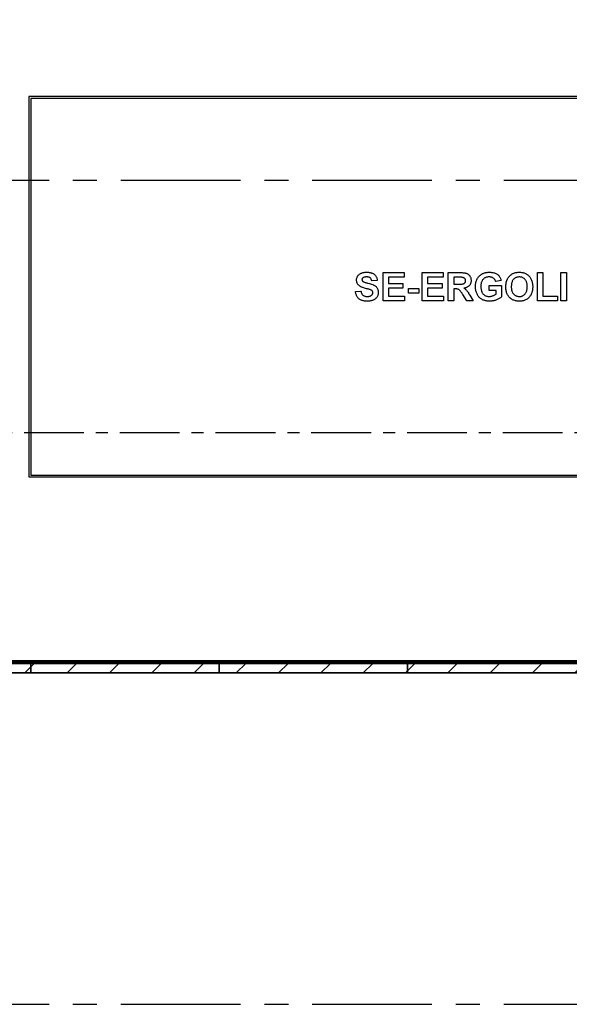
# Model space of a CAD drawing. Header units: millimetres. Extents: x 250 to 59450, y 0 to 41800.
# Tile 80 of 148: x 44524 to 47440, y 10686 to 15914. Entities that reach past the tile are written whole.
import ezdxf

# ---------------------------------------------------------------- set-up
doc = ezdxf.new("R2010")
doc.units = ezdxf.units.MM
doc.header["$LTSCALE"] = 50
doc.header["$PDSIZE"] = -1
doc.linetypes.add('CENTER', pattern=[10.16, 6.35, -1.27, 1.27, -1.27])
doc.linetypes.add('CENTERX2', pattern=[20.32, 12.7, -2.54, 2.54, -2.54])
doc.layers.add('KONTUR', color=7, linetype='Continuous')
doc.layers.add('SCHNITT', color=5, linetype='CENTER')

# ---------------------------------------------------------------- blocks, each defined once
blk = doc.blocks.new('Gitterrost')
at = {"color": 7, "linetype": 'Continuous', "lineweight": 0}
blk.add_point((0, 0), dxfattribs=at)
at = {"layer": 'KONTUR', "color": 8, "true_color": 0x808080}
for p, q in [((5817, -2483), (5817, -41924)), ((9150, -2483), (9150, -41924)), ((12483, -2483), (12483, -35964)), ((15817, -2483), (15817, -29510)), ((19150, -2483), (19150, -24930)), ((22483, -2483), (22483, -21376)), ((25817, -2483), (25817, -18520)), ((29150, -2483), (29150, -16196)), ((32483, -2483), (32483, -14306)), ((35817, -2483), (35817, -12787)), ((39150, -2483), (39150, -10787)), ((2483, -5817), (41924, -5817)), ((2483, -9150), (41924, -9150)), ((2483, -12483), (35964, -12483)), ((2483, -15817), (29510, -15817)), ((2483, -19150), (24930, -19150)), ((2483, -22483), (21376, -22483)), ((2483, -25817), (18520, -25817)), ((2483, -29150), (16196, -29150)), ((2483, -32483), (14306, -32483)), ((2483, -35817), (12787, -35817)), ((2483, -39150), (10787, -39150))]:
    blk.add_line(p, q, dxfattribs=at)
blk = doc.blocks.new('Block1')
at = {"color": 7, "linetype": 'Continuous'}
blk.add_blockref('Gitterrost', (0, 198500), dxfattribs=at)
for p, rotation in [((348500, 198500), 270.0000000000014), ((0, 0), 90.0000000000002), ((348500, 0), 180.000000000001)]:
    blk.add_blockref('Gitterrost', p, dxfattribs=dict(at, rotation=rotation))

msp = doc.modelspace()

# ---------------------------------------------------------------- hatches: boundary and pattern name
at = {"layer": 'SCHNITT', "linetype": 'Continuous', "lineweight": 18}
h = msp.add_hatch(dxfattribs=at)
h.set_pattern_fill('ANSI31', color=256, scale=50, angle=3e-322, style=0)
h.paths.add_polyline_path([(44582.36, 12496.38), (43582.36, 12496.38), (43582.36, 12446.38), (44582.36, 12446.38)], flags=0)
h = msp.add_hatch(dxfattribs=at)
h.set_pattern_fill('ANSI31', color=256, scale=50, angle=3e-322, style=0)
h.paths.add_polyline_path([(45582.36, 12496.38), (44582.36, 12496.38), (44582.36, 12446.38), (45582.36, 12446.38)], flags=0)
h = msp.add_hatch(dxfattribs=at)
h.set_pattern_fill('ANSI31', color=256, scale=50, angle=3e-322, style=0)
h.paths.add_polyline_path([(46582.36, 12496.38), (45582.36, 12496.38), (45582.36, 12446.38), (46582.36, 12446.38)], flags=0)
h = msp.add_hatch(dxfattribs=at)
h.set_pattern_fill('ANSI31', color=256, scale=50, angle=3e-322, style=0)
h.paths.add_polyline_path([(47582.36, 12496.38), (46582.36, 12496.38), (46582.36, 12446.38), (47582.36, 12446.38)], flags=0)

# ---------------------------------------------------------------- linework, layer by layer
at = {"color": 136, "linetype": 'Continuous', "lineweight": 25, "true_color": 0x008080}
for p, q in [((49592.36, 15506.38), (44572.36, 15506.38)), ((44572.36, 15506.38), (44572.36, 13486.38)), ((49582.36, 15496.38), (44582.36, 15496.38)), ((44582.36, 15496.38), (44582.36, 13496.38)), ((46451.59, 14571.38), (46563.12, 14571.38)), ((46451.59, 14421.38), (46451.59, 14571.38)), ((46480.43, 14546.38), (46480.43, 14513.69)), ((46563.12, 14546.38), (46480.43, 14546.38)), ((46563.12, 14571.38), (46563.12, 14546.38)), ((46659.28, 14571.38), (46770.82, 14571.38)), ((46659.28, 14421.38), (46659.28, 14571.38)), ((46688.12, 14546.38), (46688.12, 14513.69)), ((46770.82, 14546.38), (46688.12, 14546.38)), ((46770.82, 14571.38), (46770.82, 14546.38)), ((46797.74, 14571.38), (46860.69, 14571.38)), ((46797.74, 14421.38), (46797.74, 14571.38)), ((46851.11, 14546.38), (46826.59, 14546.38)), ((46826.59, 14546.38), (46826.59, 14509.84)), ((47270.82, 14571.38), (47299.66, 14571.38)), ((47270.82, 14421.38), (47270.82, 14571.38)), ((47299.66, 14571.38), (47299.66, 14446.38)), ((47395.82, 14571.38), (47424.66, 14571.38)), ((47395.82, 14421.38), (47395.82, 14571.38)), ((47424.66, 14571.38), (47424.66, 14421.38)), ((46420.82, 14529.07), (46391.97, 14527.15)), ((46480.43, 14513.69), (46557.36, 14513.69)), ((46480.43, 14488.69), (46480.43, 14446.38)), ((46557.36, 14488.69), (46480.43, 14488.69)), ((46557.36, 14513.69), (46557.36, 14488.69)), ((46586.2, 14486.76), (46641.97, 14486.76)), ((46586.2, 14461.76), (46586.2, 14486.76)), ((46641.97, 14486.76), (46641.97, 14461.76)), ((46688.12, 14513.69), (46765.05, 14513.69)), ((46688.12, 14488.69), (46688.12, 14446.38)), ((46765.05, 14488.69), (46688.12, 14488.69)), ((46765.05, 14513.69), (46765.05, 14488.69)), ((46826.59, 14509.84), (46849.81, 14509.84)), ((46826.59, 14484.84), (46826.59, 14421.38)), ((46833.05, 14484.84), (46826.59, 14484.84)), ((47015.05, 14502.15), (47080.43, 14502.15)), ((47015.05, 14477.15), (47015.05, 14502.15)), ((47078.51, 14529.07), (47049.66, 14523.3)), ((47080.43, 14502.15), (47080.43, 14441.87)), ((46305.43, 14471.38), (46334.28, 14473.3)), ((46480.43, 14446.38), (46565.05, 14446.38)), ((46565.05, 14446.38), (46565.05, 14421.38)), ((46641.97, 14461.76), (46586.2, 14461.76)), ((46688.12, 14446.38), (46772.74, 14446.38)), ((46772.74, 14446.38), (46772.74, 14421.38)), ((46896.72, 14421.38), (46875.38, 14455.42)), ((46912.25, 14451.06), (46930.43, 14421.38)), ((47051.59, 14477.15), (47015.05, 14477.15)), ((47051.59, 14457.59), (47051.59, 14477.15)), ((47299.66, 14446.38), (47376.59, 14446.38)), ((47376.59, 14446.38), (47376.59, 14421.38)), ((46565.05, 14421.38), (46451.59, 14421.38)), ((46772.74, 14421.38), (46659.28, 14421.38)), ((46826.59, 14421.38), (46797.74, 14421.38)), ((46930.43, 14421.38), (46896.72, 14421.38)), ((47376.59, 14421.38), (47270.82, 14421.38)), ((47424.66, 14421.38), (47395.82, 14421.38)), ((44582.36, 13496.38), (49582.36, 13496.38)), ((44572.36, 13486.38), (49592.36, 13486.38)), ((43597.36, 12511.38), (50567.36, 12511.38))]:
    msp.add_line(p, q, dxfattribs=at)
at = {"color": 7, "linetype": 'CENTERX2'}
for p, q in [((26772.36, 15061.38), (57647.36, 15061.38)), ((26772.36, 10686.38), (57647.36, 10686.38))]:
    msp.add_line(p, q, dxfattribs=at)
at = {"color": 7, "linetype": 'Continuous', "lineweight": 25}
for p, q in [((43582.36, 12496.38), (44582.36, 12496.38)), ((50542.36, 12498.38), (43622.36, 12498.38)), ((44582.36, 12496.38), (44582.36, 12446.38)), ((44582.36, 12446.38), (44582.36, 12496.38)), ((44582.36, 12496.38), (45582.36, 12496.38)), ((45582.36, 12446.38), (45582.36, 12496.38)), ((45582.36, 12496.38), (46582.36, 12496.38)), ((45582.36, 12496.38), (45582.36, 12446.38)), ((46582.36, 12496.38), (46582.36, 12446.38)), ((46582.36, 12446.38), (46582.36, 12496.38)), ((46582.36, 12496.38), (47582.36, 12496.38)), ((44582.36, 12446.38), (43582.36, 12446.38)), ((50542.36, 12444.38), (43622.36, 12444.38)), ((45582.36, 12446.38), (44582.36, 12446.38)), ((46582.36, 12446.38), (45582.36, 12446.38)), ((47582.36, 12446.38), (46582.36, 12446.38))]:
    msp.add_line(p, q, dxfattribs=at)
at = {"color": 250, "linetype": 'Continuous', "lineweight": 25, "true_color": 0x404040}
for p, q in [((50572.36, 12506.38), (43592.36, 12506.38)), ((43592.36, 12506.38), (50572.36, 12506.38))]:
    msp.add_line(p, q, dxfattribs=at)
at = {"color": 136, "linetype": 'Continuous', "lineweight": 25, "true_color": 0x008080}
for points, knots in [([(46311.2, 14531.86), (46311.28, 14533.89), (46311.45, 14537.95), (46312.97, 14543.87), (46315.32, 14549.5), (46318.47, 14554.71), (46322.37, 14559.4), (46327.03, 14563.34), (46332.38, 14566.66), (46338.33, 14569.28), (46344.74, 14571.22), (46351.31, 14572.49), (46357.97, 14573.16), (46362.43, 14573.25), (46364.66, 14573.3)], [0, 0, 0, 0, 0.0800004, 0.1600218, 0.2400286, 0.3200184, 0.3999739, 0.4799439, 0.5599179, 0.6478961, 0.7359171, 0.8239549, 0.9119674, 1, 1, 1, 1]), ([(46344.77, 14542.98), (46343.98, 14542.36), (46342.42, 14541.1), (46340.93, 14538.7), (46340.19, 14536.23), (46340.09, 14534.66), (46340.05, 14533.88)], [0, 0, 0, 0, 0.2798969, 0.5599466, 0.7797635, 1, 1, 1, 1]), ([(46340.05, 14533.88), (46340.11, 14532.91), (46340.23, 14530.98), (46341.35, 14528.49), (46342.81, 14526.48), (46343.93, 14525.46), (46344.49, 14524.95)], [0, 0, 0, 0, 0.279736, 0.5600316, 0.7797083, 1, 1, 1, 1]), ([(46365.02, 14548.3), (46363.03, 14548.25), (46359.06, 14548.14), (46353.6, 14547.15), (46348.73, 14545.48), (46346.09, 14543.82), (46344.77, 14542.98)], [0, 0, 0, 0, 0.280107, 0.5601017, 0.7800756, 1, 1, 1, 1]), ([(46364.66, 14573.3), (46366.81, 14573.27), (46371.1, 14573.22), (46377.53, 14572.63), (46383.9, 14571.63), (46390.16, 14570.02), (46396.19, 14567.71), (46401.9, 14564.68), (46407.2, 14560.6), (46411.93, 14555.57), (46415.84, 14549.62), (46418.64, 14543.07), (46420.32, 14536.15), (46420.65, 14531.43), (46420.82, 14529.07)], [0, 0, 0, 0, 0.0800317, 0.16006, 0.2400872, 0.3201055, 0.400124, 0.4801236, 0.5601135, 0.6480771, 0.7360475, 0.8240061, 0.9119967, 1, 1, 1, 1]), ([(46391.97, 14527.15), (46391.69, 14528.55), (46391.14, 14531.36), (46389.76, 14535.44), (46387.74, 14539.25), (46384.99, 14542.59), (46381.48, 14545.09), (46377.54, 14546.73), (46373.43, 14547.71), (46369.24, 14548.21), (46366.42, 14548.27), (46365.02, 14548.3)], [0, 0, 0, 0, 0.1120532, 0.2241098, 0.3360702, 0.4480107, 0.5598771, 0.6698228, 0.7798571, 0.889908, 1, 1, 1, 1]), ([(46874.03, 14545.9), (46871.9, 14546.03), (46867.62, 14546.29), (46859.97, 14546.35), (46854.47, 14546.37), (46851.11, 14546.38)], [0, 0, 0, 0, 0.2799371, 0.5599618, 1, 1, 1, 1]), ([(46860.69, 14571.38), (46862.65, 14571.37), (46866.56, 14571.34), (46872.43, 14571.14), (46878.29, 14570.71), (46884.13, 14570.07), (46889.91, 14569.02), (46895.57, 14567.41), (46900.68, 14564.99), (46905.06, 14561.84), (46908.78, 14558.28), (46911.91, 14554.18), (46914.77, 14549.23), (46917.12, 14543.39), (46918.66, 14536.67), (46918.81, 14532.11), (46918.89, 14529.82)], [0, 0, 0, 0, 0.0714644, 0.1429272, 0.2143936, 0.2858495, 0.3573056, 0.4287301, 0.5001108, 0.5626068, 0.6250877, 0.6875909, 0.7501, 0.8333798, 0.9166824, 1, 1, 1, 1]), ([(46890.05, 14528.5), (46889.99, 14529.72), (46889.88, 14532.16), (46888.91, 14535.71), (46887.13, 14538.94), (46884.55, 14541.66), (46881.37, 14543.74), (46877.79, 14545.17), (46875.29, 14545.65), (46874.03, 14545.9)], [0, 0, 0, 0, 0.1400452, 0.2800534, 0.420006, 0.5599338, 0.70659, 0.8532765, 1, 1, 1, 1]), ([(46941.97, 14496.89), (46942.04, 14499.99), (46942.19, 14506.2), (46943.5, 14515.44), (46945.74, 14524.49), (46949.03, 14533.22), (46953.25, 14541.48), (46958.58, 14549.01), (46964.9, 14555.65), (46972.06, 14561.4), (46977.38, 14564.39), (46980.04, 14565.88)], [0, 0, 0, 0, 0.1120226, 0.2240386, 0.3360613, 0.4480579, 0.5600564, 0.6700396, 0.7800159, 0.8900205, 1, 1, 1, 1]), ([(47015.11, 14548.3), (47013.08, 14548.24), (47009.02, 14548.13), (47002.99, 14547.16), (46997.15, 14545.42), (46991.62, 14542.81), (46986.58, 14539.37), (46982.15, 14535.17), (46978.29, 14530.17), (46975.3, 14524.37), (46973.1, 14518.03), (46971.71, 14511.47), (46970.93, 14504.82), (46970.85, 14500.35), (46970.82, 14498.12)], [0, 0, 0, 0, 0.0800196, 0.1600246, 0.2400228, 0.3199957, 0.4000031, 0.4799834, 0.5599634, 0.6479385, 0.7359437, 0.8239435, 0.911976, 1, 1, 1, 1]), ([(46980.04, 14565.88), (46982.1, 14566.85), (46986.22, 14568.79), (46992.76, 14570.82), (46999.86, 14572.23), (47007.45, 14573.17), (47012.82, 14573.26), (47015.5, 14573.3)], [0, 0, 0, 0, 0.1866068, 0.3732766, 0.5599731, 0.7799667, 1, 1, 1, 1]), ([(47049.66, 14523.3), (47049.14, 14524.94), (47048.09, 14528.23), (47045.69, 14532.84), (47042.61, 14537), (47038.92, 14540.66), (47034.69, 14543.6), (47030.08, 14545.85), (47025.21, 14547.33), (47020.19, 14548.17), (47016.8, 14548.26), (47015.11, 14548.3)], [0, 0, 0, 0, 0.1120119, 0.2240148, 0.3359656, 0.447956, 0.5599679, 0.6699222, 0.7799542, 0.8899884, 1, 1, 1, 1]), ([(47015.5, 14573.3), (47018.12, 14573.26), (47023.37, 14573.17), (47031.21, 14572.32), (47038.95, 14570.8), (47046.47, 14568.42), (47053.64, 14565.09), (47060.01, 14560.65), (47065.55, 14555.47), (47070.18, 14549.63), (47073.87, 14543.16), (47076.74, 14536.29), (47077.92, 14531.48), (47078.51, 14529.07)], [0, 0, 0, 0, 0.0933622, 0.1867203, 0.2800702, 0.3734042, 0.4667324, 0.5600345, 0.6480178, 0.7360035, 0.8239899, 0.9119914, 1, 1, 1, 1]), ([(47103.51, 14495.48), (47103.58, 14499.11), (47103.73, 14506.39), (47104.94, 14515.51), (47106.48, 14522.8), (47108.07, 14528.3), (47109.5, 14531.84), (47110.21, 14533.61)], [0, 0, 0, 0, 0.279991, 0.5599383, 0.7066239, 0.8533158, 1, 1, 1, 1]), ([(47110.21, 14533.61), (47111.51, 14536.3), (47114.11, 14541.7), (47119.32, 14549.04), (47124.86, 14555.29), (47130.67, 14560.33), (47136.45, 14564.42), (47140.71, 14566.41), (47142.84, 14567.41)], [0, 0, 0, 0, 0.1866325, 0.3733158, 0.5599746, 0.7066239, 0.8533575, 1, 1, 1, 1]), ([(47174.81, 14548.3), (47172.79, 14548.23), (47168.73, 14548.1), (47162.73, 14546.99), (47156.97, 14544.99), (47151.6, 14542.1), (47146.76, 14538.38), (47142.58, 14533.94), (47139.05, 14528.71), (47136.33, 14522.8), (47134.39, 14516.39), (47133.14, 14509.81), (47132.46, 14503.15), (47132.39, 14498.7), (47132.36, 14496.47)], [0, 0, 0, 0, 0.0800034, 0.1600225, 0.2399959, 0.3199799, 0.399959, 0.479951, 0.5599316, 0.6479263, 0.7359174, 0.8239487, 0.9119708, 1, 1, 1, 1]), ([(47142.84, 14567.41), (47144.71, 14568.16), (47148.45, 14569.66), (47154.31, 14571.2), (47160.6, 14572.4), (47167.33, 14573.18), (47172.08, 14573.26), (47174.45, 14573.3)], [0, 0, 0, 0, 0.1866606, 0.3733326, 0.5599752, 0.7799837, 1, 1, 1, 1]), ([(47174.45, 14573.3), (47176.94, 14573.24), (47181.91, 14573.12), (47189.33, 14572.25), (47196.63, 14570.68), (47203.71, 14568.3), (47210.46, 14565.22), (47216.75, 14561.34), (47222.5, 14556.79), (47227.72, 14551.63), (47232.6, 14545.53), (47236.9, 14538.47), (47240.42, 14530.47), (47243, 14522.12), (47244.71, 14513.56), (47245.65, 14504.89), (47245.76, 14499.07), (47245.82, 14496.17)], [0, 0, 0, 0, 0.0627268, 0.1254489, 0.1881742, 0.2508946, 0.3136131, 0.3752137, 0.4368149, 0.4984156, 0.5600176, 0.6333359, 0.7066603, 0.7799911, 0.8533244, 0.9266609, 1, 1, 1, 1]), ([(47216.97, 14496.89), (47216.94, 14498.9), (47216.88, 14502.93), (47216.33, 14508.94), (47215.35, 14514.9), (47213.82, 14520.76), (47211.62, 14526.39), (47208.68, 14531.68), (47204.74, 14536.56), (47199.91, 14540.85), (47194.22, 14544.35), (47187.98, 14546.7), (47181.46, 14548.07), (47177.03, 14548.22), (47174.81, 14548.3)], [0, 0, 0, 0, 0.0800327, 0.1600619, 0.2400895, 0.3201126, 0.4001208, 0.4801223, 0.5601015, 0.648087, 0.7360551, 0.8240014, 0.9119969, 1, 1, 1, 1]), ([(46325.05, 14501.97), (46323.52, 14503.42), (46320.44, 14506.34), (46316.67, 14511.49), (46313.97, 14516.76), (46312.31, 14521.96), (46311.34, 14526.87), (46311.25, 14530.2), (46311.2, 14531.86)], [0, 0, 0, 0, 0.1866788, 0.3733118, 0.559915, 0.706585, 0.8533123, 1, 1, 1, 1]), ([(46359.34, 14487.24), (46355.94, 14488.14), (46349.15, 14489.93), (46340.76, 14492.85), (46334.23, 14495.86), (46329.38, 14498.54), (46326.5, 14500.82), (46325.05, 14501.97)], [0, 0, 0, 0, 0.2800088, 0.5600112, 0.7066933, 0.8533871, 1, 1, 1, 1]), ([(46344.49, 14524.95), (46345.94, 14524.01), (46348.82, 14522.11), (46353.68, 14520.28), (46358.57, 14518.59), (46363.54, 14517.16), (46368.55, 14515.87), (46375.85, 14514.12), (46385.39, 14511.66), (46395.31, 14508.37), (46403.31, 14504.98), (46409.33, 14501.5), (46414.65, 14497.01), (46419.21, 14491.76), (46422.77, 14485.77), (46425.1, 14479.22), (46426.4, 14472.39), (46426.52, 14467.77), (46426.59, 14465.46)], [0, 0, 0, 0, 0.0465781, 0.0932495, 0.1399352, 0.186621, 0.2333081, 0.2799954, 0.3900327, 0.5000508, 0.562558, 0.6250695, 0.6875762, 0.7500735, 0.8125403, 0.8750061, 0.9374986, 1, 1, 1, 1]), ([(46383.68, 14480.72), (46381.43, 14481.41), (46376.93, 14482.79), (46368.79, 14484.86), (46362.92, 14486.34), (46359.34, 14487.24)], [0, 0, 0, 0, 0.27998088, 0.55998749, 1, 1, 1, 1]), ([(46875.38, 14455.42), (46874.39, 14456.81), (46872.39, 14459.59), (46869.36, 14463.73), (46866.28, 14467.84), (46863.14, 14471.9), (46859.89, 14475.87), (46856.26, 14479.39), (46852.1, 14482.11), (46847.52, 14483.79), (46842.71, 14484.44), (46837.89, 14484.82), (46834.66, 14484.83), (46833.05, 14484.84)], [0, 0, 0, 0, 0.0933634, 0.1867267, 0.2800892, 0.3734516, 0.4668093, 0.5600987, 0.6480816, 0.7359494, 0.8239442, 0.9119691, 1, 1, 1, 1]), ([(46849.81, 14509.84), (46852.63, 14509.85), (46858.26, 14509.88), (46866.7, 14510.16), (46873.74, 14510.56), (46879.25, 14511.84), (46883.05, 14513.78), (46886.24, 14516.61), (46888.55, 14520.2), (46889.86, 14524.27), (46889.99, 14527.09), (46890.05, 14528.5)], [0, 0, 0, 0, 0.1667891, 0.3335714, 0.5003126, 0.5835586, 0.6669041, 0.7501535, 0.8333999, 0.9166234, 1, 1, 1, 1]), ([(46918.89, 14529.82), (46918.84, 14527.9), (46918.72, 14524.05), (46917.75, 14518.35), (46916.05, 14512.83), (46913.49, 14507.63), (46910.19, 14502.88), (46905.91, 14498.49), (46900.62, 14494.73), (46894.46, 14491.82), (46887.97, 14489.76), (46883.5, 14488.96), (46881.27, 14488.56)], [0, 0, 0, 0, 0.0933523, 0.1867188, 0.2800285, 0.373374, 0.4666934, 0.5600094, 0.6699619, 0.7799445, 0.8899638, 1, 1, 1, 1]), ([(46881.27, 14488.56), (46883.19, 14487.29), (46887.01, 14484.74), (46892.25, 14480.23), (46896.98, 14475.19), (46901.8, 14468.53), (46906.87, 14460.47), (46910.46, 14454.2), (46912.25, 14451.06)], [0, 0, 0, 0, 0.1400083, 0.2799899, 0.4199519, 0.5599495, 0.779969, 1, 1, 1, 1]), ([(47017.12, 14419.45), (47014.28, 14419.51), (47008.59, 14419.62), (47000.12, 14420.78), (46991.79, 14422.67), (46983.74, 14425.55), (46976.09, 14429.35), (46968.94, 14434.05), (46962.58, 14439.76), (46956.9, 14446.33), (46952.22, 14453.82), (46948.41, 14461.92), (46945.5, 14470.38), (46943.43, 14479.08), (46942.19, 14487.95), (46942.04, 14493.91), (46941.97, 14496.89)], [0, 0, 0, 0, 0.0700153, 0.1400245, 0.2100233, 0.2800173, 0.3500196, 0.4200221, 0.4900068, 0.5599977, 0.6333056, 0.7066349, 0.7799771, 0.8533077, 0.9266507, 1, 1, 1, 1]), ([(46970.82, 14498.12), (46970.85, 14496.02), (46970.9, 14491.81), (46971.49, 14485.53), (46972.55, 14479.31), (46974.22, 14473.22), (46976.52, 14467.33), (46979.66, 14461.83), (46983.82, 14456.79), (46988.84, 14452.27), (46994.81, 14448.68), (47001.29, 14446.14), (47008.11, 14444.69), (47012.73, 14444.53), (47015.05, 14444.45)], [0, 0, 0, 0, 0.0800317, 0.1600603, 0.2400852, 0.3201096, 0.4001209, 0.480113, 0.5600974, 0.6480882, 0.736054, 0.8240082, 0.9120023, 1, 1, 1, 1]), ([(47174.87, 14419.45), (47172.12, 14419.52), (47166.61, 14419.66), (47158.41, 14420.73), (47150.37, 14422.68), (47142.59, 14425.52), (47135.26, 14429.37), (47128.52, 14434.19), (47122.47, 14439.83), (47117.09, 14446.3), (47112.59, 14453.57), (47109.01, 14461.46), (47106.37, 14469.72), (47104.66, 14478.21), (47103.67, 14486.82), (47103.56, 14492.59), (47103.51, 14495.48)], [0, 0, 0, 0, 0.0700086, 0.1400139, 0.2100194, 0.2800091, 0.3500099, 0.4199986, 0.4899962, 0.5599831, 0.633325, 0.7066356, 0.7799809, 0.8533137, 0.9266563, 1, 1, 1, 1]), ([(47132.36, 14496.47), (47132.39, 14494.11), (47132.47, 14489.39), (47133.31, 14482.36), (47134.77, 14475.42), (47137.1, 14468.73), (47140.38, 14462.42), (47144.75, 14456.99), (47149.76, 14452.36), (47155.42, 14448.77), (47161.61, 14446.22), (47168.14, 14444.68), (47172.59, 14444.53), (47174.81, 14444.45)], [0, 0, 0, 0, 0.09337136, 0.18675304, 0.28010042, 0.3734481, 0.46676635, 0.56006513, 0.64806691, 0.73604033, 0.82400642, 0.91198312, 1, 1, 1, 1]), ([(47174.81, 14444.45), (47176.84, 14444.52), (47180.9, 14444.66), (47186.89, 14445.88), (47192.62, 14447.99), (47197.91, 14451.03), (47202.66, 14454.87), (47206.82, 14459.34), (47210.3, 14464.6), (47213.01, 14470.52), (47214.98, 14476.94), (47216.15, 14483.53), (47216.87, 14490.19), (47216.94, 14494.66), (47216.97, 14496.89)], [0, 0, 0, 0, 0.0800069, 0.1599992, 0.2399722, 0.319971, 0.3999547, 0.4799334, 0.5599299, 0.6479205, 0.7359294, 0.8239401, 0.9119731, 1, 1, 1, 1]), ([(47245.82, 14496.17), (47245.77, 14493.41), (47245.67, 14487.89), (47244.8, 14479.65), (47243.3, 14471.51), (47240.96, 14463.56), (47237.82, 14455.88), (47233.73, 14448.66), (47228.76, 14442.03), (47222.88, 14435.99), (47216.13, 14430.72), (47208.61, 14426.36), (47200.55, 14423.11), (47192.14, 14420.91), (47183.54, 14419.68), (47177.76, 14419.53), (47174.87, 14419.45)], [0, 0, 0, 0, 0.0700131, 0.1400199, 0.2100305, 0.280037, 0.3500321, 0.4200447, 0.4900196, 0.5600339, 0.633348, 0.706666, 0.7799952, 0.8533215, 0.92666, 1, 1, 1, 1]), ([(46366.91, 14419.45), (46364.51, 14419.5), (46359.71, 14419.58), (46352.54, 14420.35), (46345.44, 14421.65), (46338.54, 14423.77), (46331.95, 14426.72), (46325.84, 14430.58), (46320.61, 14435.28), (46316.23, 14440.5), (46312.74, 14446.13), (46309.97, 14452.14), (46307.84, 14458.39), (46306.33, 14464.83), (46305.73, 14469.2), (46305.43, 14471.38)], [0, 0, 0, 0, 0.0800151, 0.1600323, 0.240039, 0.3200347, 0.4000283, 0.4799993, 0.5599796, 0.6333032, 0.7066325, 0.7799659, 0.8533085, 0.9266524, 1, 1, 1, 1]), ([(46334.28, 14473.3), (46334.64, 14471.51), (46335.38, 14467.93), (46337.2, 14462.75), (46339.62, 14457.81), (46342.94, 14453.42), (46347.07, 14449.81), (46351.86, 14447.22), (46356.99, 14445.52), (46362.31, 14444.62), (46365.9, 14444.51), (46367.69, 14444.45)], [0, 0, 0, 0, 0.112032, 0.2240856, 0.3361063, 0.4480586, 0.5599909, 0.6699519, 0.7799194, 0.8899551, 1, 1, 1, 1]), ([(46426.59, 14465.46), (46426.49, 14463.19), (46426.29, 14458.66), (46424.65, 14452.03), (46422.08, 14445.73), (46418.58, 14439.87), (46414.25, 14434.61), (46409.07, 14430.17), (46403.1, 14426.43), (46396.4, 14423.61), (46389.2, 14421.58), (46381.84, 14420.26), (46374.38, 14419.57), (46369.4, 14419.49), (46366.91, 14419.45)], [0, 0, 0, 0, 0.0799924, 0.1599533, 0.239947, 0.3199546, 0.3999345, 0.4799006, 0.5598818, 0.6478748, 0.7358861, 0.8239161, 0.9119539, 1, 1, 1, 1]), ([(46367.69, 14444.45), (46369.21, 14444.48), (46372.25, 14444.53), (46376.79, 14445.06), (46381.24, 14446.06), (46385.55, 14447.59), (46389.21, 14449.77), (46392.14, 14452.37), (46394.55, 14455.04), (46396.36, 14458.15), (46397.52, 14461.57), (46397.67, 14463.96), (46397.74, 14465.16)], [0, 0, 0, 0, 0.1120614, 0.2241427, 0.336173, 0.4481852, 0.560121, 0.648145, 0.7361583, 0.8241347, 0.9120637, 1, 1, 1, 1]), ([(46397.74, 14465.16), (46397.69, 14466.22), (46397.6, 14468.34), (46396.57, 14471.37), (46394.91, 14474.11), (46392.13, 14476.71), (46388.33, 14478.94), (46385.23, 14480.13), (46383.68, 14480.72)], [0, 0, 0, 0, 0.1399628, 0.2800631, 0.4199496, 0.5599547, 0.7798862, 1, 1, 1, 1]), ([(47015.05, 14444.45), (47017.5, 14444.56), (47022.42, 14444.77), (47029.63, 14446.42), (47036.07, 14448.75), (47041.81, 14451.41), (47046.91, 14454.16), (47050.03, 14456.44), (47051.59, 14457.59)], [0, 0, 0, 0, 0.1866003, 0.373274, 0.5599465, 0.7066168, 0.8533423, 1, 1, 1, 1]), ([(47080.43, 14441.87), (47078.49, 14440.2), (47074.62, 14436.85), (47068.01, 14432.9), (47061.17, 14429.43), (47054.09, 14426.46), (47046.88, 14423.95), (47039.56, 14421.95), (47032.16, 14420.49), (47024.66, 14419.65), (47019.63, 14419.52), (47017.12, 14419.45)], [0, 0, 0, 0, 0.1119402, 0.2239124, 0.3359065, 0.4478998, 0.5599223, 0.6699326, 0.7799811, 0.8899707, 1, 1, 1, 1])]:
    msp.add_open_spline(points, degree=3, knots=knots, dxfattribs=at)
at = {"layer": 'SCHNITT'}
msp.add_line((50960.65, 13721.24), (27039.9, 13721.24), dxfattribs=at)

# ---------------------------------------------------------------- block references
at = {"color": 7, "linetype": 'Continuous', "xscale": 0.02, "yscale": 0.02, "zscale": 0.02}
msp.add_blockref('Block1', (43597.36, 12511.38), dxfattribs=at)

doc.saveas('drawing.dxf')
